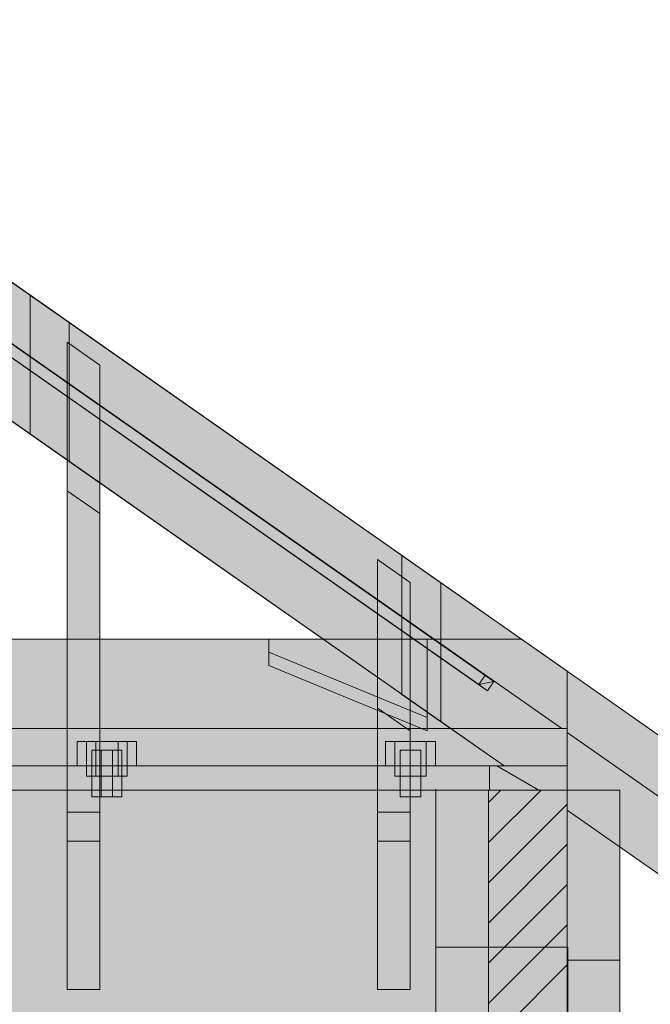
# Model space of a CAD drawing. Header units: millimetres. Extents: x 17 to 413, y 4 to 292.
# Tile 23 of 26: x 214 to 238, y 180 to 219. Entities that reach past the tile are written whole.
import ezdxf

# ---------------------------------------------------------------- set-up
doc = ezdxf.new("R2010")
doc.units = ezdxf.units.MM
for name, color, linetype in [('FILL-C_BDBDBF', 7, 'Continuous'), ('FILL-C_CCB294', 7, 'Continuous'), ('FILL-EPS', 7, 'Continuous'), ('FILL-TIMBER', 7, 'Continuous'), ('FILL-WHITE', 7, 'Continuous'), ('LINE-CORE', 7, 'Continuous'), ('LINE-INK', 7, 'Continuous'), ('LINE-STEEL_GREY', 7, 'Continuous'), ('LINE-TIMBER_DK', 7, 'Continuous')]:
    doc.layers.add(name, color=color, linetype=linetype)

msp = doc.modelspace()

# ---------------------------------------------------------------- hatches: boundary and pattern name
at = {"layer": 'FILL-C_BDBDBF', "true_color": 0xbdbdbf}
h = msp.add_hatch(color=9, dxfattribs=at)
h.dxf.hatch_style = 1
h.paths.add_polyline_path([(231.962, 188.75), (235.01, 188.75), (235.01, 88.166), (231.962, 88.166)])
at = {"layer": 'FILL-C_CCB294', "true_color": 0xccb294}
h = msp.add_hatch(color=253, dxfattribs=at)
h.dxf.hatch_style = 1
h.paths.add_polyline_path([(232.01, 188.75), (232.01, 189.589), (232.01, 189.686), (232.32, 189.686), (235.01, 189.686), (235.01, 188.846), (235.01, 188.75), (234.7, 188.75)])
h = msp.add_hatch(color=253, dxfattribs=at)
h.dxf.hatch_style = 1
h.paths.add_polyline_path([(232.01, 188.75), (232.01, 189.589), (232.01, 189.686), (232.32, 189.686), (235.01, 189.686), (235.01, 188.846), (235.01, 188.75), (234.7, 188.75)])
at = {"layer": 'FILL-EPS', "true_color": 0xccffff}
h = msp.add_hatch(color=7, dxfattribs=at)
h.dxf.hatch_style = 1
h.paths.add_polyline_path([(229.93, 138.224), (229.93, 139.712), (229.93, 140.882), (229.93, 141.595), (229.93, 142.014), (229.93, 143.03), (229.93, 154.483), (229.93, 170.765), (229.93, 184.831), (229.93, 186.69), (229.93, 187.642), (229.93, 187.93), (229.93, 188.172), (229.93, 188.261), (229.93, 188.75), (230.463, 188.75), (231.962, 188.75), (231.962, 88.166), (229.93, 88.166), (229.93, 106.561), (229.93, 112.987), (229.93, 132.275)])
h = msp.add_hatch(color=7, dxfattribs=at)
h.dxf.hatch_style = 1
h.paths.add_polyline_path([(237.042, 154.148), (237.042, 145.689), (237.042, 144.216), (237.042, 143.03), (237.042, 132.277), (237.042, 114.177), (237.042, 105.832), (237.042, 96.539), (237.042, 88.166), (237.042, 87.48), (237.042, 79.022), (235.162, 79.022), (235.01, 79.022), (235.01, 79.707), (235.01, 88.166), (235.01, 188.75), (237.042, 188.75), (237.042, 184.633), (237.042, 171.29)])
at = {"layer": 'FILL-TIMBER', "true_color": 0xedd6a8}
h = msp.add_hatch(color=41, dxfattribs=at)
h.dxf.hatch_style = 1
h.paths.add_polyline_path([(172.4, 189.686), (77.594, 189.686), (77.594, 191.891), (77.594, 193.348), (78.297, 193.84), (79.362, 194.586), (140.565, 194.586), (233.242, 194.586), (233.945, 194.093), (235.01, 193.348), (235.01, 191.142), (235.01, 189.686)])
at = {"layer": 'FILL-WHITE', "true_color": 0xffffff}
h = msp.add_hatch(color=7, dxfattribs=at)
h.dxf.hatch_style = 1
h.paths.add_polyline_path([(156.302, 248.46), (235.01, 193.348), (243.182, 187.626), (243.182, 185.257), (235.01, 190.979), (235.01, 191.126), (234.801, 191.126), (156.302, 246.091)])
h = msp.add_hatch(color=7, dxfattribs=at)
h.dxf.hatch_style = 1
h.paths.add_polyline_path([(235.01, 193.348), (235.01, 193.348), (235.013, 193.346), (243.182, 187.626), (243.182, 185.257), (235.01, 190.979), (235.01, 191.126), (234.801, 191.126), (183.883, 226.779), (156.302, 246.091), (156.302, 248.46)])
h = msp.add_hatch(color=7, dxfattribs=at)
h.dxf.hatch_style = 1
h.paths.add_polyline_path([(235.01, 193.348), (235.01, 193.348), (235.01, 193.348), (243.182, 187.626), (243.182, 187.626), (243.182, 185.257), (235.01, 190.979), (235.01, 191.126), (234.801, 191.126), (156.302, 246.091), (156.302, 248.46)])
h = msp.add_hatch(color=7, dxfattribs=at)
h.dxf.hatch_style = 1
h.paths.add_polyline_path([(156.302, 248.46), (235.01, 193.348), (243.182, 187.626), (243.182, 185.257), (235.01, 190.979), (235.01, 191.126), (234.801, 191.126), (156.302, 246.091)])
h = msp.add_hatch(color=7, dxfattribs=at)
h.dxf.hatch_style = 1
h.paths.add_polyline_path([(235.01, 193.348), (235.01, 193.348), (235.01, 193.348), (243.182, 187.626), (243.182, 187.626), (243.182, 185.257), (235.01, 190.979), (235.01, 191.126), (234.801, 191.126), (156.302, 246.091), (156.302, 248.46)])
h = msp.add_hatch(color=7, dxfattribs=at)
h.dxf.hatch_style = 1
h.paths.add_polyline_path([(156.302, 248.46), (235.01, 193.348), (243.182, 187.626), (243.182, 185.257), (235.01, 190.979), (235.01, 191.126), (234.801, 191.126), (156.302, 246.091)])
h = msp.add_hatch(color=7, dxfattribs=at)
h.dxf.hatch_style = 1
h.paths.add_polyline_path([(235.01, 193.348), (235.01, 193.348), (235.013, 193.346), (243.182, 187.626), (243.182, 185.257), (235.01, 190.979), (235.01, 191.126), (234.801, 191.126), (183.883, 226.779), (156.302, 246.091), (156.302, 248.46)])
h = msp.add_hatch(color=7, dxfattribs=at)
h.dxf.hatch_style = 1
h.paths.add_polyline_path([(235.01, 193.348), (235.01, 193.348), (235.01, 193.348), (243.182, 187.626), (243.182, 187.626), (243.182, 185.257), (235.01, 190.979), (235.01, 191.126), (234.801, 191.126), (156.302, 246.091), (156.302, 248.46)])
h = msp.add_hatch(color=7, dxfattribs=at)
h.dxf.hatch_style = 1
h.paths.add_polyline_path([(164.134, 240.598), (231.842, 193.188), (231.589, 192.827), (163.881, 240.237), (164.134, 240.598)])
h = msp.add_hatch(color=7, dxfattribs=at)
h.dxf.hatch_style = 1
h.paths.add_polyline_path([(164.47, 240.362), (232.178, 192.952), (231.926, 192.592), (231.926, 192.592), (164.218, 240.001), (164.47, 240.362)])
h = msp.add_hatch(color=7, dxfattribs=at)
h.dxf.hatch_style = 1
h.paths.add_polyline_path([(171.098, 238.099), (171.098, 238.099), (171.098, 238.099), (235.01, 193.348), (235.01, 193.348), (235.011, 193.347), (243.182, 187.626), (243.182, 187.626), (243.208, 187.607), (243.182, 187.626), (243.182, 182.254), (235.01, 187.976), (235.01, 189.686), (232.569, 189.686), (171.098, 232.728)])
h = msp.add_hatch(color=7, dxfattribs=at)
h.dxf.hatch_style = 1
h.paths.add_polyline_path([(171.098, 238.099), (235.01, 193.348), (243.182, 187.626), (243.182, 182.254), (235.01, 187.976), (235.01, 189.686), (232.569, 189.686), (171.098, 232.728)])
h = msp.add_hatch(color=7, dxfattribs=at)
h.dxf.hatch_style = 1
h.paths.add_polyline_path([(172.608, 237.042), (172.608, 237.042), (235.01, 193.348), (235.01, 193.348), (235.01, 193.348), (243.182, 187.626), (243.182, 187.626), (243.208, 187.607), (243.182, 187.626), (243.182, 182.254), (235.01, 187.976), (235.01, 189.686), (232.569, 189.686), (172.608, 231.671), (172.608, 237.042), (172.595, 237.051)])
h = msp.add_hatch(color=7, dxfattribs=at)
h.dxf.hatch_style = 1
h.paths.add_polyline_path([(172.608, 237.042), (235.01, 193.348), (243.182, 187.626), (243.182, 182.254), (235.01, 187.976), (235.01, 189.686), (232.569, 189.686), (172.608, 231.671), (172.608, 237.042)])
h = msp.add_hatch(color=7, dxfattribs=at)
h.dxf.hatch_style = 1
h.paths.add_polyline_path([(185.478, 228.03), (185.478, 228.03), (235.01, 193.348), (235.01, 193.348), (235.01, 193.348), (243.182, 187.626), (243.182, 187.626), (243.182, 182.254), (235.01, 187.976), (235.01, 189.686), (232.569, 189.686), (185.478, 222.659), (185.478, 228.03), (185.466, 228.039)])
h = msp.add_hatch(color=7, dxfattribs=at)
h.dxf.hatch_style = 1
h.paths.add_polyline_path([(185.478, 228.03), (235.01, 193.348), (243.182, 187.626), (243.182, 182.254), (235.01, 187.976), (235.01, 189.686), (232.569, 189.686), (185.478, 222.659), (185.478, 228.03)])
h = msp.add_hatch(color=7, dxfattribs=at)
h.dxf.hatch_style = 1
h.paths.add_polyline_path([(186.988, 226.973), (186.988, 226.973), (235.01, 193.348), (235.01, 193.348), (235.01, 193.348), (243.182, 187.626), (243.182, 187.626), (243.182, 182.254), (235.01, 187.976), (235.01, 189.686), (232.569, 189.686), (186.988, 221.601), (186.988, 226.973), (186.976, 226.982)])
h = msp.add_hatch(color=7, dxfattribs=at)
h.dxf.hatch_style = 1
h.paths.add_polyline_path([(186.988, 221.601), (186.988, 226.973), (235.01, 193.348), (243.182, 187.626), (243.182, 182.254), (235.01, 187.976), (235.01, 189.686), (232.569, 189.686), (186.988, 221.601)])
h = msp.add_hatch(color=7, dxfattribs=at)
h.dxf.hatch_style = 1
h.paths.add_polyline_path([(235.01, 193.348), (235.01, 193.348), (235.01, 193.348), (243.182, 187.626), (243.182, 187.626), (243.182, 182.254), (235.01, 187.976), (235.01, 189.686), (232.569, 189.686), (199.859, 212.59), (199.859, 217.961)])
h = msp.add_hatch(color=7, dxfattribs=at)
h.dxf.hatch_style = 1
h.paths.add_polyline_path([(199.859, 217.961), (235.01, 193.348), (243.182, 187.626), (243.182, 182.254), (235.01, 187.976), (235.01, 189.686), (232.569, 189.686), (199.859, 212.59)])
h = msp.add_hatch(color=7, dxfattribs=at)
h.dxf.hatch_style = 1
h.paths.add_polyline_path([(201.368, 216.904), (201.368, 216.904), (235.01, 193.348), (235.01, 193.348), (235.01, 193.348), (243.182, 187.626), (243.182, 187.626), (243.208, 187.607), (243.182, 187.626), (243.182, 182.254), (235.01, 187.976), (235.01, 189.686), (232.569, 189.686), (201.368, 211.532), (201.368, 216.904), (201.356, 216.912)])
h = msp.add_hatch(color=7, dxfattribs=at)
h.dxf.hatch_style = 1
h.paths.add_polyline_path([(201.368, 216.904), (235.01, 193.348), (243.182, 187.626), (243.182, 182.254), (235.01, 187.976), (235.01, 189.686), (232.569, 189.686), (201.368, 211.532)])
h = msp.add_hatch(color=7, dxfattribs=at)
h.dxf.hatch_style = 1
h.paths.add_polyline_path([(214.239, 207.892), (214.239, 207.892), (214.226, 207.901)])
h = msp.add_hatch(color=7, dxfattribs=at)
h.dxf.hatch_style = 1
h.paths.add_polyline_path([(214.239, 207.892), (215.749, 206.834), (215.749, 201.463), (214.239, 202.52)])
h = msp.add_hatch(color=7, dxfattribs=at)
h.dxf.hatch_style = 1
h.paths.add_polyline_path([(214.239, 207.892), (235.01, 193.348), (235.01, 193.348), (235.01, 193.348), (243.182, 187.626), (243.182, 187.626), (243.208, 187.607), (243.182, 187.626), (243.182, 182.254), (235.01, 187.976), (235.01, 189.686), (232.569, 189.686), (214.239, 202.52)])
h = msp.add_hatch(color=7, dxfattribs=at)
h.dxf.hatch_style = 1
h.paths.add_polyline_path([(214.239, 207.892), (235.01, 193.348), (243.182, 187.626), (243.182, 182.254), (235.01, 187.976), (235.01, 189.686), (232.569, 189.686), (214.239, 202.52)])
h = msp.add_hatch(color=7, dxfattribs=at)
h.dxf.hatch_style = 1
h.paths.add_polyline_path([(215.749, 206.834), (215.749, 201.463), (214.239, 202.52), (214.239, 207.892)])
h = msp.add_hatch(color=7, dxfattribs=at)
h.dxf.hatch_style = 1
h.paths.add_polyline_path([(215.749, 201.463), (215.749, 206.834), (235.01, 193.348), (243.182, 187.626), (243.182, 182.254), (235.01, 187.976), (235.01, 189.686), (232.569, 189.686), (215.749, 201.463)])
h = msp.add_hatch(color=7, dxfattribs=at)
h.dxf.hatch_style = 1
h.paths.add_polyline_path([(215.749, 206.834), (235.01, 193.348), (235.01, 193.348), (235.01, 193.347), (243.182, 187.626), (243.182, 187.626), (243.182, 182.254), (235.01, 187.976), (235.01, 189.686), (232.569, 189.686), (215.749, 201.463), (215.749, 206.834), (215.749, 206.834)])
h = msp.add_hatch(color=7, dxfattribs=at)
h.dxf.hatch_style = 1
h.paths.add_polyline_path([(216.932, 205.186), (216.932, 193.632), (216.932, 186.774), (215.672, 186.774), (215.672, 193.632), (215.672, 206.069)])
h = msp.add_hatch(color=7, dxfattribs=at)
h.dxf.hatch_style = 1
h.paths.add_polyline_path([(216.932, 205.186), (216.932, 199.443), (215.672, 200.325), (215.672, 206.069)])
h = msp.add_hatch(color=7, dxfattribs=at)
h.dxf.hatch_style = 1
h.paths.add_polyline_path([(215.672, 189.686), (215.672, 200.325), (216.932, 199.443), (216.932, 189.686)])
h = msp.add_hatch(color=7, dxfattribs=at)
h.dxf.hatch_style = 1
h.paths.add_polyline_path([(228.619, 197.823), (228.619, 197.823), (228.607, 197.831)])
h = msp.add_hatch(color=7, dxfattribs=at)
h.dxf.hatch_style = 1
h.paths.add_polyline_path([(228.619, 197.823), (230.129, 196.765), (230.129, 191.394), (228.619, 192.451)])
h = msp.add_hatch(color=7, dxfattribs=at)
h.dxf.hatch_style = 1
h.paths.add_polyline_path([(235.01, 193.348), (235.01, 193.348), (235.01, 193.348), (243.182, 187.626), (243.182, 187.626), (243.182, 182.254), (235.01, 187.976), (235.01, 189.686), (232.569, 189.686), (228.619, 192.451), (228.619, 197.823)])
h = msp.add_hatch(color=7, dxfattribs=at)
h.dxf.hatch_style = 1
h.paths.add_polyline_path([(227.672, 197.666), (228.932, 196.784), (228.932, 186.774), (227.672, 186.774), (227.672, 193.632)])
h = msp.add_hatch(color=7, dxfattribs=at)
h.dxf.hatch_style = 1
h.paths.add_polyline_path([(228.932, 196.784), (228.932, 191.04), (227.672, 191.922), (227.672, 197.666)])
h = msp.add_hatch(color=7, dxfattribs=at)
h.dxf.hatch_style = 1
h.paths.add_polyline_path([(230.129, 191.394), (230.129, 196.765), (234.997, 193.356), (235.01, 193.348), (235.01, 193.348), (235.01, 193.348), (243.182, 187.626), (243.182, 182.254), (235.01, 187.976), (235.01, 189.686), (232.569, 189.686)])
h = msp.add_hatch(color=7, dxfattribs=at)
h.dxf.hatch_style = 1
h.paths.add_polyline_path([(77.594, 193.348), (79.362, 194.586), (83.009, 194.586), (83.009, 191.042), (89.139, 193.572), (89.139, 194.586), (223.465, 194.586), (223.465, 193.572), (229.595, 191.042), (229.595, 194.586), (233.242, 194.586), (235.01, 193.348), (235.01, 189.686), (229.595, 189.686), (223.465, 189.686), (89.139, 189.686), (83.009, 189.686), (77.594, 189.686)])
h = msp.add_hatch(color=7, dxfattribs=at)
h.dxf.hatch_style = 1
h.paths.add_polyline_path([(79.362, 194.586), (83.009, 194.586), (83.009, 191.558), (89.139, 194.089), (89.139, 194.586), (223.465, 194.586), (223.465, 194.089), (229.595, 191.558), (229.595, 194.586), (233.242, 194.586), (235.01, 193.348), (235.01, 189.686), (229.595, 189.686), (223.465, 189.686), (83.009, 189.686), (77.594, 189.686), (77.594, 193.348)])
h = msp.add_hatch(color=7, dxfattribs=at)
h.dxf.hatch_style = 1
h.paths.add_polyline_path([(77.594, 193.348), (79.362, 194.586), (233.242, 194.586), (235.01, 193.348), (235.01, 189.686), (77.594, 189.686)])
h = msp.add_hatch(color=7, dxfattribs=at)
h.dxf.hatch_style = 1
h.paths.add_polyline_path([(79.362, 194.586), (233.242, 194.586), (235.01, 193.348), (235.01, 189.686), (77.594, 189.686), (77.594, 193.348)])
h = msp.add_hatch(color=7, dxfattribs=at)
h.dxf.hatch_style = 1
h.paths.add_polyline_path([(77.594, 193.348), (79.362, 194.586), (233.242, 194.586), (235.01, 193.348), (235.01, 189.686), (77.594, 189.686)])
h = msp.add_hatch(color=7, dxfattribs=at)
h.dxf.hatch_style = 1
h.paths.add_polyline_path([(79.362, 194.586), (233.242, 194.586), (235.01, 193.348), (235.01, 189.686), (77.594, 189.686), (77.594, 193.348)])
h = msp.add_hatch(color=7, dxfattribs=at)
h.dxf.hatch_style = 1
h.paths.add_polyline_path([(77.594, 193.348), (79.362, 194.586), (233.242, 194.586), (235.01, 193.348), (235.01, 189.686), (77.594, 189.686)])
h = msp.add_hatch(color=7, dxfattribs=at)
h.dxf.hatch_style = 1
h.paths.add_polyline_path([(79.362, 194.586), (233.242, 194.586), (235.01, 193.348), (235.01, 189.686), (77.594, 189.686), (77.594, 193.348)])
h = msp.add_hatch(color=7, dxfattribs=at)
h.dxf.hatch_style = 1
h.paths.add_polyline_path([(77.594, 193.348), (79.362, 194.586), (233.242, 194.586), (235.01, 193.348), (235.01, 189.686), (77.594, 189.686)])
h = msp.add_hatch(color=7, dxfattribs=at)
h.dxf.hatch_style = 1
h.paths.add_polyline_path([(79.362, 194.586), (233.242, 194.586), (235.01, 193.348), (235.01, 189.686), (77.594, 189.686), (77.594, 193.348)])
h = msp.add_hatch(color=7, dxfattribs=at)
h.dxf.hatch_style = 1
h.paths.add_polyline_path([(77.594, 193.348), (79.362, 194.586), (233.242, 194.586), (235.01, 193.348), (235.01, 189.686), (77.594, 189.686)])
h = msp.add_hatch(color=7, dxfattribs=at)
h.dxf.hatch_style = 1
h.paths.add_polyline_path([(79.362, 194.586), (233.242, 194.586), (235.01, 193.348), (235.01, 189.686), (77.594, 189.686), (77.594, 193.348)])
h = msp.add_hatch(color=7, dxfattribs=at)
h.dxf.hatch_style = 1
h.paths.add_polyline_path([(77.594, 193.348), (79.362, 194.586), (233.242, 194.586), (235.01, 193.348), (235.01, 189.686), (77.594, 189.686)])
h = msp.add_hatch(color=7, dxfattribs=at)
h.dxf.hatch_style = 1
h.paths.add_polyline_path([(79.362, 194.586), (233.242, 194.586), (235.01, 193.348), (235.01, 189.686), (77.594, 189.686), (77.594, 193.348)])
h = msp.add_hatch(color=7, dxfattribs=at)
h.dxf.hatch_style = 1
h.paths.add_polyline_path([(77.594, 193.348), (79.362, 194.586), (233.242, 194.586), (235.01, 193.348), (235.01, 189.686), (77.594, 189.686)])
h = msp.add_hatch(color=7, dxfattribs=at)
h.dxf.hatch_style = 1
h.paths.add_polyline_path([(79.362, 194.586), (233.242, 194.586), (235.01, 193.348), (235.01, 189.686), (77.594, 189.686), (77.594, 193.348)])
h = msp.add_hatch(color=7, dxfattribs=at)
h.dxf.hatch_style = 1
h.paths.add_polyline_path([(77.594, 193.348), (79.362, 194.586), (233.242, 194.586), (235.01, 193.348), (235.01, 189.686), (77.594, 189.686)])
h = msp.add_hatch(color=7, dxfattribs=at)
h.dxf.hatch_style = 1
h.paths.add_polyline_path([(223.465, 194.089), (229.595, 191.558), (229.595, 191.042), (223.465, 193.572), (223.465, 194.089)])
h = msp.add_hatch(color=7, dxfattribs=at)
h.dxf.hatch_style = 1
h.paths.add_polyline_path([(231.842, 193.188), (232.178, 192.952), (231.589, 192.827)])
h = msp.add_hatch(color=7, dxfattribs=at)
h.dxf.hatch_style = 1
h.paths.add_polyline_path([(231.926, 192.592), (231.589, 192.827), (232.178, 192.952)])
h = msp.add_hatch(color=7, dxfattribs=at)
h.dxf.hatch_style = 1
h.paths.add_polyline_path([(228.932, 191.04), (228.932, 189.686), (227.672, 189.686), (227.672, 191.922)])
h = msp.add_hatch(color=7, dxfattribs=at)
h.dxf.hatch_style = 1
h.paths.add_polyline_path([(77.594, 191.126), (235.01, 191.126), (235.01, 189.686), (77.594, 189.686)])
h = msp.add_hatch(color=7, dxfattribs=at)
h.dxf.hatch_style = 1
h.paths.add_polyline_path([(77.594, 191.126), (235.01, 191.126), (235.01, 189.686), (77.594, 189.686)])
h = msp.add_hatch(color=7, dxfattribs=at)
h.dxf.hatch_style = 1
h.paths.add_polyline_path([(77.594, 191.126), (235.01, 191.126), (235.01, 189.686), (77.594, 189.686)])
h = msp.add_hatch(color=7, dxfattribs=at)
h.dxf.hatch_style = 1
h.paths.add_polyline_path([(77.594, 191.126), (235.01, 191.126), (235.01, 189.686), (77.594, 189.686)])
h = msp.add_hatch(color=7, dxfattribs=at)
h.dxf.hatch_style = 1
h.paths.add_polyline_path([(77.594, 191.126), (235.01, 191.126), (235.01, 189.686), (77.594, 189.686)])
h = msp.add_hatch(color=7, dxfattribs=at)
h.dxf.hatch_style = 1
h.paths.add_polyline_path([(77.594, 191.126), (235.01, 191.126), (235.01, 189.686), (77.594, 189.686)])
h = msp.add_hatch(color=7, dxfattribs=at)
h.dxf.hatch_style = 1
h.paths.add_polyline_path([(77.594, 191.126), (235.01, 191.126), (235.01, 189.686), (77.594, 189.686)])
h = msp.add_hatch(color=7, dxfattribs=at)
h.dxf.hatch_style = 1
h.paths.add_polyline_path([(77.594, 191.126), (235.01, 191.126), (235.01, 189.686), (77.594, 189.686)])
h = msp.add_hatch(color=7, dxfattribs=at)
h.dxf.hatch_style = 1
h.paths.add_polyline_path([(216.058, 190.626), (216.418, 190.626), (217.998, 190.626), (217.998, 189.686), (217.638, 189.686), (217.638, 189.286), (216.418, 189.286), (216.418, 189.686), (216.058, 189.686)])
h = msp.add_hatch(color=7, dxfattribs=at)
h.dxf.hatch_style = 1
h.paths.add_polyline_path([(217.638, 190.626), (217.998, 190.626), (217.998, 189.686), (217.638, 189.686), (217.638, 189.286), (216.418, 189.286), (216.418, 189.686), (216.058, 189.686), (216.058, 190.626)])
h = msp.add_hatch(color=7, dxfattribs=at)
h.dxf.hatch_style = 1
h.paths.add_polyline_path([(216.418, 190.626), (217.638, 190.626), (217.638, 189.286), (216.418, 189.286)])
h = msp.add_hatch(color=7, dxfattribs=at)
h.dxf.hatch_style = 1
h.paths.add_polyline_path([(216.418, 190.626), (217.638, 190.626), (217.638, 189.286), (216.418, 189.286)])
h = msp.add_hatch(color=7, dxfattribs=at)
h.dxf.hatch_style = 1
h.paths.add_polyline_path([(216.418, 190.626), (216.778, 190.626), (218.358, 190.626), (218.358, 189.686), (217.998, 189.686), (217.998, 189.286), (216.778, 189.286), (216.778, 189.686), (216.418, 189.686)])
h = msp.add_hatch(color=7, dxfattribs=at)
h.dxf.hatch_style = 1
h.paths.add_polyline_path([(217.998, 190.626), (218.358, 190.626), (218.358, 189.686), (217.998, 189.686), (217.998, 189.286), (216.778, 189.286), (216.778, 189.686), (216.418, 189.686), (216.418, 190.626)])
h = msp.add_hatch(color=7, dxfattribs=at)
h.dxf.hatch_style = 1
h.paths.add_polyline_path([(216.778, 190.626), (217.998, 190.626), (217.998, 189.286), (216.778, 189.286)])
h = msp.add_hatch(color=7, dxfattribs=at)
h.dxf.hatch_style = 1
h.paths.add_polyline_path([(217.998, 190.626), (217.998, 189.286), (216.778, 189.286), (216.778, 190.626)])
h = msp.add_hatch(color=7, dxfattribs=at)
h.dxf.hatch_style = 1
h.paths.add_polyline_path([(227.982, 190.626), (228.342, 190.626), (229.922, 190.626), (229.922, 189.686), (229.562, 189.686), (229.562, 189.286), (228.342, 189.286), (228.342, 189.686), (227.982, 189.686)])
h = msp.add_hatch(color=7, dxfattribs=at)
h.dxf.hatch_style = 1
h.paths.add_polyline_path([(229.562, 190.626), (229.922, 190.626), (229.922, 189.686), (229.562, 189.686), (229.562, 189.286), (228.342, 189.286), (228.342, 189.686), (227.982, 189.686), (227.982, 190.626)])
h = msp.add_hatch(color=7, dxfattribs=at)
h.dxf.hatch_style = 1
h.paths.add_polyline_path([(227.982, 190.626), (228.342, 190.626), (229.922, 190.626), (229.922, 189.686), (229.562, 189.686), (229.562, 189.286), (228.342, 189.286), (228.342, 189.686), (227.982, 189.686)])
h = msp.add_hatch(color=7, dxfattribs=at)
h.dxf.hatch_style = 1
h.paths.add_polyline_path([(229.562, 190.626), (229.922, 190.626), (229.922, 189.686), (229.562, 189.686), (229.562, 189.286), (228.342, 189.286), (228.342, 189.686), (227.982, 189.686), (227.982, 190.626)])
h = msp.add_hatch(color=7, dxfattribs=at)
h.dxf.hatch_style = 1
h.paths.add_polyline_path([(228.342, 190.626), (229.562, 190.626), (229.562, 189.286), (228.342, 189.286)])
h = msp.add_hatch(color=7, dxfattribs=at)
h.dxf.hatch_style = 1
h.paths.add_polyline_path([(228.342, 190.626), (229.562, 190.626), (229.562, 189.286), (228.342, 189.286)])
h = msp.add_hatch(color=7, dxfattribs=at)
h.dxf.hatch_style = 1
h.paths.add_polyline_path([(228.342, 190.626), (229.562, 190.626), (229.562, 189.286), (228.342, 189.286)])
h = msp.add_hatch(color=7, dxfattribs=at)
h.dxf.hatch_style = 1
h.paths.add_polyline_path([(229.562, 190.626), (229.562, 189.286), (228.342, 189.286), (228.342, 190.626)])
h = msp.add_hatch(color=7, dxfattribs=at)
h.dxf.hatch_style = 1
h.paths.add_polyline_path([(216.628, 190.286), (217.428, 190.286), (217.428, 188.486), (216.628, 188.486)])
h = msp.add_hatch(color=7, dxfattribs=at)
h.dxf.hatch_style = 1
h.paths.add_polyline_path([(217.428, 190.286), (217.428, 188.486), (216.628, 188.486), (216.628, 190.286)])
h = msp.add_hatch(color=7, dxfattribs=at)
h.dxf.hatch_style = 1
h.paths.add_polyline_path([(216.988, 190.286), (217.788, 190.286), (217.788, 188.486), (216.988, 188.486)])
h = msp.add_hatch(color=7, dxfattribs=at)
h.dxf.hatch_style = 1
h.paths.add_polyline_path([(217.788, 190.286), (217.788, 188.486), (216.988, 188.486), (216.988, 190.286)])
h = msp.add_hatch(color=7, dxfattribs=at)
h.dxf.hatch_style = 1
h.paths.add_polyline_path([(228.552, 190.286), (229.352, 190.286), (229.352, 188.486), (228.552, 188.486)])
h = msp.add_hatch(color=7, dxfattribs=at)
h.dxf.hatch_style = 1
h.paths.add_polyline_path([(229.352, 190.286), (229.352, 188.486), (228.552, 188.486), (228.552, 190.286)])
h = msp.add_hatch(color=7, dxfattribs=at)
h.dxf.hatch_style = 1
h.paths.add_polyline_path([(228.552, 190.286), (229.352, 190.286), (229.352, 188.486), (228.552, 188.486)])
h = msp.add_hatch(color=7, dxfattribs=at)
h.dxf.hatch_style = 1
h.paths.add_polyline_path([(229.352, 190.286), (229.352, 188.486), (228.552, 188.486), (228.552, 190.286)])
h = msp.add_hatch(color=7, dxfattribs=at)
h.dxf.hatch_style = 1
h.paths.add_polyline_path([(77.594, 189.686), (80.594, 189.686), (232.01, 189.686), (235.01, 189.686), (235.01, 188.75), (232.01, 188.75), (80.594, 188.75), (77.594, 188.75)])
h = msp.add_hatch(color=7, dxfattribs=at)
h.dxf.hatch_style = 1
h.paths.add_polyline_path([(80.594, 189.686), (232.01, 189.686), (232.01, 188.75), (80.594, 188.75)])
h = msp.add_hatch(color=7, dxfattribs=at)
h.dxf.hatch_style = 1
h.paths.add_polyline_path([(216.932, 189.686), (216.932, 187.888), (215.672, 187.888), (215.672, 189.686)])
h = msp.add_hatch(color=7, dxfattribs=at)
h.dxf.hatch_style = 1
h.paths.add_polyline_path([(228.932, 189.686), (228.932, 187.888), (227.672, 187.888), (227.672, 189.686)])
h = msp.add_hatch(color=7, dxfattribs=at)
h.dxf.hatch_style = 1
h.paths.add_polyline_path([(82.679, 143.03), (82.679, 188.75), (229.925, 188.75), (229.925, 143.03), (82.679, 143.03)])
h = msp.add_hatch(color=7, dxfattribs=at)
h.dxf.hatch_style = 1
h.paths.add_polyline_path([(229.925, 188.75), (229.925, 143.03), (82.679, 143.03), (82.679, 188.75)])
h = msp.add_hatch(color=7, dxfattribs=at)
h.dxf.hatch_style = 1
h.paths.add_polyline_path([(229.93, 188.75), (237.042, 188.75), (237.042, 143.03), (229.93, 143.03), (229.925, 143.03), (229.925, 188.75), (229.925, 188.75), (229.925, 188.782), (229.925, 188.782)])
h = msp.add_hatch(color=7, dxfattribs=at)
h.dxf.hatch_style = 1
h.paths.add_polyline_path([(229.925, 188.75), (237.042, 188.75), (237.042, 143.03), (229.925, 143.03)])
h = msp.add_hatch(color=7, dxfattribs=at)
h.dxf.hatch_style = 1
h.paths.add_polyline_path([(229.93, 143.03), (229.93, 188.75), (237.042, 188.75), (237.042, 143.03)])
h = msp.add_hatch(color=7, dxfattribs=at)
h.dxf.hatch_style = 1
h.paths.add_polyline_path([(215.672, 181.031), (215.672, 187.888), (216.932, 187.888), (216.932, 181.031), (215.672, 181.031)])
h = msp.add_hatch(color=7, dxfattribs=at)
h.dxf.hatch_style = 1
h.paths.add_polyline_path([(227.672, 181.031), (227.672, 187.888), (228.932, 187.888), (228.932, 181.031), (227.672, 181.031)])
h = msp.add_hatch(color=7, dxfattribs=at)
h.dxf.hatch_style = 1
h.paths.add_polyline_path([(215.672, 186.774), (216.932, 186.774), (216.932, 181.031), (215.672, 181.031)])
h = msp.add_hatch(color=7, dxfattribs=at)
h.dxf.hatch_style = 1
h.paths.add_polyline_path([(227.672, 186.774), (228.932, 186.774), (228.932, 181.031), (227.672, 181.031)])
h = msp.add_hatch(color=7, dxfattribs=at)
h.dxf.hatch_style = 1
h.paths.add_polyline_path([(235.031, 182.664), (235.031, 157.77), (229.93, 157.77), (229.93, 182.664)])
h = msp.add_hatch(color=7, dxfattribs=at)
h.dxf.hatch_style = 1
h.paths.add_polyline_path([(229.93, 157.77), (229.93, 182.664), (235.031, 182.664), (235.031, 157.77)])
h = msp.add_hatch(color=7, dxfattribs=at)
h.dxf.hatch_style = 1
h.paths.add_polyline_path([(235.031, 182.664), (235.031, 157.77), (229.93, 157.77), (229.93, 182.664)])
h = msp.add_hatch(color=7, dxfattribs=at)
h.dxf.hatch_style = 1
h.paths.add_polyline_path([(229.93, 157.77), (229.93, 182.664), (235.031, 182.664), (235.031, 157.77)])
h = msp.add_hatch(color=7, dxfattribs=at)
h.dxf.hatch_style = 1
h.paths.add_polyline_path([(235.031, 182.664), (235.031, 160.818), (229.93, 160.818), (229.93, 182.664)])
h = msp.add_hatch(color=7, dxfattribs=at)
h.dxf.hatch_style = 1
h.paths.add_polyline_path([(229.93, 182.664), (235.031, 182.664), (235.031, 160.818), (229.93, 160.818)])
h = msp.add_hatch(color=7, dxfattribs=at)
h.dxf.hatch_style = 1
h.paths.add_polyline_path([(237.042, 182.164), (237.042, 157.77), (235.031, 157.77), (235.031, 182.164)])
h = msp.add_hatch(color=7, dxfattribs=at)
h.dxf.hatch_style = 1
h.paths.add_polyline_path([(235.031, 182.164), (237.042, 182.164), (237.042, 157.77), (235.031, 157.77)])
h = msp.add_hatch(color=7, dxfattribs=at)
h.dxf.hatch_style = 1
h.paths.add_polyline_path([(237.042, 182.164), (237.042, 157.77), (235.031, 157.77), (235.031, 182.164)])
h = msp.add_hatch(color=7, dxfattribs=at)
h.dxf.hatch_style = 1
h.paths.add_polyline_path([(235.031, 182.164), (237.042, 182.164), (237.042, 157.77), (235.031, 157.77)])
h = msp.add_hatch(color=7, dxfattribs=at)
h.dxf.hatch_style = 1
h.paths.add_polyline_path([(237.042, 182.164), (237.042, 160.818), (235.031, 160.818), (235.031, 182.164)])
h = msp.add_hatch(color=7, dxfattribs=at)
h.dxf.hatch_style = 1
h.paths.add_polyline_path([(235.031, 160.818), (235.031, 182.164), (237.042, 182.164), (237.042, 160.818)])

# ---------------------------------------------------------------- linework, layer by layer
at = {"layer": 'LINE-CORE', "lineweight": 5}
for points in [[(156.302, 248.46), (235.01, 193.348), (235.01, 193.348), (235.01, 193.348), (243.182, 187.626), (243.182, 187.626), (243.182, 187.626), (243.182, 185.257), (235.01, 190.979), (235.01, 190.979), (235.01, 190.979), (235.01, 191.126), (234.801, 191.126), (156.302, 246.091), (156.302, 246.091)], [(235.01, 193.348), (235.01, 193.348), (235.013, 193.346), (243.182, 187.626), (243.182, 185.257), (235.01, 190.979), (235.01, 191.126), (234.801, 191.126), (183.883, 226.779), (156.302, 246.091), (156.302, 248.46)], [(235.01, 193.348), (235.01, 193.348), (235.01, 193.348), (243.182, 187.626), (243.182, 187.626), (243.182, 185.257), (235.01, 190.979), (235.01, 191.126), (234.801, 191.126), (156.302, 246.091), (156.302, 248.46)], [(156.302, 248.46), (235.01, 193.348), (235.01, 193.348), (235.01, 193.348), (243.182, 187.626), (243.182, 187.626), (243.182, 187.626), (243.182, 185.257), (235.01, 190.979), (235.01, 190.979), (235.01, 190.979), (235.01, 191.126), (234.801, 191.126), (156.302, 246.091), (156.302, 246.091)], [(235.01, 193.348), (235.01, 193.348), (235.01, 193.348), (243.182, 187.626), (243.182, 187.626), (243.182, 185.257), (235.01, 190.979), (235.01, 191.126), (234.801, 191.126), (156.302, 246.091), (156.302, 248.46)], [(156.302, 248.46), (235.01, 193.348), (235.01, 193.348), (235.01, 193.348), (243.182, 187.626), (243.182, 187.626), (243.182, 187.626), (243.182, 185.257), (235.01, 190.979), (235.01, 190.979), (235.01, 190.979), (235.01, 191.126), (234.801, 191.126), (156.302, 246.091), (156.302, 246.091)], [(235.01, 193.348), (235.01, 193.348), (235.013, 193.346), (243.182, 187.626), (243.182, 185.257), (235.01, 190.979), (235.01, 191.126), (234.801, 191.126), (183.883, 226.779), (156.302, 246.091), (156.302, 248.46)], [(235.01, 193.348), (235.01, 193.348), (235.01, 193.348), (243.182, 187.626), (243.182, 187.626), (243.182, 185.257), (235.01, 190.979), (235.01, 191.126), (234.801, 191.126), (156.302, 246.091), (156.302, 248.46)], [(164.134, 240.598), (231.842, 193.188), (231.589, 192.827), (163.881, 240.237), (164.134, 240.598), (164.134, 240.598)], [(164.47, 240.362), (232.178, 192.952), (231.926, 192.592), (231.926, 192.592), (164.218, 240.001), (164.47, 240.362)], [(171.098, 238.099), (171.098, 238.099), (171.098, 238.099), (235.01, 193.348), (235.01, 193.348), (235.01, 193.348), (235.011, 193.347), (243.182, 187.626), (243.182, 187.626), (243.182, 187.626), (243.208, 187.607), (243.182, 187.626), (243.182, 182.254), (243.182, 182.254), (235.01, 187.976), (235.01, 189.686), (232.569, 189.686), (232.569, 189.686), (171.098, 232.728)], [(171.098, 238.099), (235.01, 193.348), (235.01, 193.348), (243.182, 187.626), (243.182, 187.626), (243.182, 182.254), (235.01, 187.976), (235.01, 189.686), (232.569, 189.686), (232.569, 189.686), (171.098, 232.728)], [(172.608, 237.042), (172.608, 237.042), (235.01, 193.348), (235.01, 193.348), (235.01, 193.348), (243.182, 187.626), (243.182, 187.626), (243.182, 187.626), (243.208, 187.607), (243.182, 187.626), (243.182, 182.254), (243.182, 182.254), (235.01, 187.976), (235.01, 189.686), (232.569, 189.686), (232.569, 189.686), (172.608, 231.671), (172.608, 237.042), (172.595, 237.051)], [(172.608, 237.042), (235.01, 193.348), (235.01, 193.348), (243.182, 187.626), (243.182, 187.626), (243.182, 182.254), (235.01, 187.976), (235.01, 189.686), (232.569, 189.686), (232.569, 189.686), (172.608, 231.671), (172.608, 237.042), (172.608, 237.042)], [(185.478, 228.03), (185.478, 228.03), (235.01, 193.348), (235.01, 193.348), (235.01, 193.348), (243.182, 187.626), (243.182, 187.626), (243.182, 187.626), (243.182, 182.254), (243.182, 182.254), (235.01, 187.976), (235.01, 189.686), (232.569, 189.686), (232.569, 189.686), (232.569, 189.686), (185.478, 222.659), (185.478, 228.03), (185.466, 228.039)], [(185.478, 228.03), (235.01, 193.348), (235.01, 193.348), (235.01, 193.348), (243.182, 187.626), (243.182, 187.626), (243.182, 182.254), (235.01, 187.976), (235.01, 189.686), (232.569, 189.686), (232.569, 189.686), (232.569, 189.686), (185.478, 222.659), (185.478, 228.03), (185.478, 228.03)], [(186.988, 226.973), (186.988, 226.973), (235.01, 193.348), (235.01, 193.348), (235.01, 193.348), (243.182, 187.626), (243.182, 187.626), (243.182, 187.626), (243.182, 182.254), (243.182, 182.254), (235.01, 187.976), (235.01, 189.686), (232.569, 189.686), (186.988, 221.601), (186.988, 226.973), (186.976, 226.982)], [(186.988, 221.601), (186.988, 226.973), (235.01, 193.348), (243.182, 187.626), (243.182, 187.626), (243.182, 182.254), (235.01, 187.976), (235.01, 189.686), (232.569, 189.686), (186.988, 221.601), (186.988, 221.601)], [(235.01, 193.348), (235.01, 193.348), (235.01, 193.348), (243.182, 187.626), (243.182, 187.626), (243.182, 182.254), (235.01, 187.976), (235.01, 189.686), (232.569, 189.686), (199.859, 212.59), (199.859, 217.961)], [(199.859, 217.961), (235.01, 193.348), (243.182, 187.626), (243.182, 187.626), (243.182, 182.254), (235.01, 187.976), (235.01, 189.686), (232.569, 189.686), (199.859, 212.59)], [(201.368, 216.904), (201.368, 216.904), (235.01, 193.348), (235.01, 193.348), (235.01, 193.348), (243.182, 187.626), (243.182, 187.626), (243.182, 187.626), (243.208, 187.607), (243.182, 187.626), (243.182, 182.254), (243.182, 182.254), (235.01, 187.976), (235.01, 189.686), (232.569, 189.686), (232.569, 189.686), (201.368, 211.532), (201.368, 216.904), (201.356, 216.912)], [(201.368, 216.904), (235.01, 193.348), (235.01, 193.348), (235.01, 193.348), (235.01, 193.348), (243.182, 187.626), (243.182, 187.626), (243.182, 182.254), (235.01, 187.976), (235.01, 189.686), (232.569, 189.686), (232.569, 189.686), (232.569, 189.686), (201.368, 211.532)], [(214.239, 207.892), (214.239, 207.892), (214.226, 207.901)], [(214.239, 207.892), (215.749, 206.834), (215.749, 201.463), (214.239, 202.52)], [(214.239, 207.892), (235.01, 193.348), (235.01, 193.348), (235.01, 193.348), (243.182, 187.626), (243.182, 187.626), (243.182, 187.626), (243.208, 187.607), (243.182, 187.626), (243.182, 182.254), (243.182, 182.254), (235.01, 187.976), (235.01, 189.686), (232.569, 189.686), (232.569, 189.686), (232.569, 189.686), (232.569, 189.686), (232.569, 189.686), (214.239, 202.52), (214.239, 207.892)], [(214.239, 207.892), (235.01, 193.348), (243.182, 187.626), (243.182, 182.254), (235.01, 187.976), (235.01, 189.686), (232.569, 189.686), (214.239, 202.52)], [(215.749, 206.834), (215.749, 201.463), (214.239, 202.52), (214.239, 207.892)], [(215.749, 201.463), (215.749, 201.463), (215.749, 206.834), (235.01, 193.348), (235.01, 193.348), (235.01, 193.348), (235.01, 193.348), (235.01, 193.348), (243.182, 187.626), (243.182, 187.626), (243.182, 182.254), (235.01, 187.976), (235.01, 189.686), (232.569, 189.686), (215.749, 201.463), (215.749, 201.463)], [(215.749, 206.834), (235.01, 193.348), (235.01, 193.348), (235.01, 193.348), (235.01, 193.347), (243.182, 187.626), (243.182, 187.626), (243.182, 187.626), (243.182, 187.626), (243.182, 182.254), (243.182, 182.254), (235.01, 187.976), (235.01, 189.686), (232.569, 189.686), (215.749, 201.463), (215.749, 201.463), (215.749, 201.463), (215.749, 201.463), (215.749, 206.834), (215.749, 206.834)], [(216.932, 205.186), (216.932, 193.632), (216.932, 186.774), (216.932, 186.774), (216.932, 186.774), (215.672, 186.774), (215.672, 193.632), (215.672, 193.632), (215.672, 193.632), (215.672, 206.069)], [(216.932, 205.186), (216.932, 199.443), (216.932, 199.443), (215.672, 200.325), (215.672, 206.069)], [(215.672, 189.686), (215.672, 200.325), (216.932, 199.443), (216.932, 199.443), (216.932, 189.686), (215.672, 189.686)], [(228.619, 197.823), (228.619, 197.823), (228.607, 197.831)], [(228.619, 197.823), (230.129, 196.765), (230.129, 191.394), (228.619, 192.451)], [(235.01, 193.348), (235.01, 193.348), (235.01, 193.348), (243.182, 187.626), (243.182, 187.626), (243.182, 187.626), (243.182, 182.254), (243.182, 182.254), (235.01, 187.976), (235.01, 189.686), (232.569, 189.686), (232.569, 189.686), (228.619, 192.451), (228.619, 197.823)], [(227.672, 197.666), (228.932, 196.784), (228.932, 196.784), (228.932, 186.774), (228.932, 186.774), (228.932, 186.774), (227.672, 186.774), (227.672, 193.632)], [(228.932, 196.784), (228.932, 191.04), (228.932, 191.04), (227.672, 191.922), (227.672, 197.666), (227.672, 197.666)], [(230.129, 191.394), (230.129, 191.394), (230.129, 196.765), (234.997, 193.356), (235.01, 193.348), (235.01, 193.348), (235.01, 193.348), (243.182, 187.626), (243.182, 187.626), (243.182, 182.254), (235.01, 187.976), (235.01, 189.686), (232.569, 189.686), (232.569, 189.686), (230.129, 191.394)], [(77.594, 193.348), (79.362, 194.586), (83.009, 194.586), (83.009, 191.042), (89.139, 193.572), (89.139, 194.586), (223.465, 194.586), (223.465, 193.572), (229.595, 191.042), (229.595, 194.586), (233.242, 194.586), (235.01, 193.348), (235.01, 189.686), (229.595, 189.686), (223.465, 189.686), (89.139, 189.686), (83.009, 189.686), (77.594, 189.686)], [(79.362, 194.586), (83.009, 194.586), (83.009, 191.558), (89.139, 194.089), (89.139, 194.586), (223.465, 194.586), (223.465, 194.089), (229.595, 191.558), (229.595, 194.586), (233.242, 194.586), (235.01, 193.348), (235.01, 189.686), (229.595, 189.686), (223.465, 189.686), (83.009, 189.686), (77.594, 189.686), (77.594, 193.348)], [(77.594, 193.348), (79.362, 194.586), (233.242, 194.586), (235.01, 193.348), (235.01, 189.686), (77.594, 189.686)], [(79.362, 194.586), (233.242, 194.586), (235.01, 193.348), (235.01, 189.686), (77.594, 189.686), (77.594, 193.348)], [(77.594, 193.348), (79.362, 194.586), (233.242, 194.586), (235.01, 193.348), (235.01, 189.686), (77.594, 189.686)], [(79.362, 194.586), (233.242, 194.586), (235.01, 193.348), (235.01, 189.686), (77.594, 189.686), (77.594, 193.348)], [(77.594, 193.348), (79.362, 194.586), (233.242, 194.586), (235.01, 193.348), (235.01, 189.686), (77.594, 189.686)], [(79.362, 194.586), (233.242, 194.586), (235.01, 193.348), (235.01, 189.686), (77.594, 189.686), (77.594, 193.348)], [(77.594, 193.348), (79.362, 194.586), (233.242, 194.586), (235.01, 193.348), (235.01, 189.686), (77.594, 189.686)], [(79.362, 194.586), (233.242, 194.586), (235.01, 193.348), (235.01, 189.686), (77.594, 189.686), (77.594, 193.348)], [(77.594, 193.348), (79.362, 194.586), (233.242, 194.586), (235.01, 193.348), (235.01, 189.686), (77.594, 189.686)], [(79.362, 194.586), (233.242, 194.586), (235.01, 193.348), (235.01, 189.686), (77.594, 189.686), (77.594, 193.348)], [(77.594, 193.348), (79.362, 194.586), (233.242, 194.586), (235.01, 193.348), (235.01, 189.686), (77.594, 189.686)], [(79.362, 194.586), (233.242, 194.586), (235.01, 193.348), (235.01, 189.686), (77.594, 189.686), (77.594, 193.348)], [(77.594, 193.348), (79.362, 194.586), (233.242, 194.586), (235.01, 193.348), (235.01, 189.686), (77.594, 189.686)], [(79.362, 194.586), (233.242, 194.586), (235.01, 193.348), (235.01, 189.686), (77.594, 189.686), (77.594, 193.348)], [(77.594, 193.348), (79.362, 194.586), (233.242, 194.586), (235.01, 193.348), (235.01, 189.686), (77.594, 189.686)], [(223.465, 194.089), (229.595, 191.558), (229.595, 191.042), (229.595, 191.042), (229.595, 191.042), (223.465, 193.572), (223.465, 194.089), (223.465, 194.089)], [(231.842, 193.188), (232.178, 192.952), (231.589, 192.827)], [(231.926, 192.592), (231.589, 192.827), (232.178, 192.952)], [(228.932, 191.04), (228.932, 189.686), (227.672, 189.686), (227.672, 191.922), (227.672, 191.922)], [(77.594, 191.126), (235.01, 191.126), (235.01, 189.686), (77.594, 189.686)], [(77.594, 191.126), (235.01, 191.126), (235.01, 191.126), (235.01, 189.686), (77.594, 189.686), (77.594, 189.686)], [(77.594, 191.126), (235.01, 191.126), (235.01, 191.126), (235.01, 189.686), (77.594, 189.686), (77.594, 189.686)], [(77.594, 191.126), (235.01, 191.126), (235.01, 189.686), (77.594, 189.686)], [(77.594, 191.126), (235.01, 191.126), (235.01, 191.126), (235.01, 189.686), (77.594, 189.686), (77.594, 189.686)], [(77.594, 191.126), (235.01, 191.126), (235.01, 189.686), (77.594, 189.686)], [(77.594, 191.126), (235.01, 191.126), (235.01, 191.126), (235.01, 189.686), (77.594, 189.686), (77.594, 189.686)], [(77.594, 191.126), (235.01, 191.126), (235.01, 191.126), (235.01, 189.686), (77.594, 189.686), (77.594, 189.686)], [(216.058, 190.626), (216.418, 190.626), (217.998, 190.626), (217.998, 189.686), (217.638, 189.686), (217.638, 189.286), (216.418, 189.286), (216.418, 189.686), (216.058, 189.686)], [(217.638, 190.626), (217.998, 190.626), (217.998, 189.686), (217.638, 189.686), (217.638, 189.286), (216.418, 189.286), (216.418, 189.686), (216.058, 189.686), (216.058, 190.626)], [(216.418, 190.626), (217.638, 190.626), (217.638, 189.286), (216.418, 189.286)], [(216.418, 190.626), (217.638, 190.626), (217.638, 189.286), (216.418, 189.286)], [(216.418, 190.626), (216.778, 190.626), (218.358, 190.626), (218.358, 189.686), (217.998, 189.686), (217.998, 189.286), (216.778, 189.286), (216.778, 189.686), (216.418, 189.686)], [(217.998, 190.626), (218.358, 190.626), (218.358, 189.686), (217.998, 189.686), (217.998, 189.286), (216.778, 189.286), (216.778, 189.686), (216.418, 189.686), (216.418, 190.626)], [(216.778, 190.626), (217.998, 190.626), (217.998, 189.286), (216.778, 189.286)], [(217.998, 190.626), (217.998, 189.286), (216.778, 189.286), (216.778, 190.626)], [(227.982, 190.626), (228.342, 190.626), (229.922, 190.626), (229.922, 189.686), (229.562, 189.686), (229.562, 189.286), (228.342, 189.286), (228.342, 189.686), (227.982, 189.686)], [(229.562, 190.626), (229.922, 190.626), (229.922, 189.686), (229.562, 189.686), (229.562, 189.286), (228.342, 189.286), (228.342, 189.686), (227.982, 189.686), (227.982, 190.626)], [(227.982, 190.626), (228.342, 190.626), (229.922, 190.626), (229.922, 189.686), (229.562, 189.686), (229.562, 189.286), (228.342, 189.286), (228.342, 189.686), (227.982, 189.686)], [(229.562, 190.626), (229.922, 190.626), (229.922, 189.686), (229.562, 189.686), (229.562, 189.286), (228.342, 189.286), (228.342, 189.686), (227.982, 189.686), (227.982, 190.626)], [(228.342, 190.626), (229.562, 190.626), (229.562, 189.286), (228.342, 189.286)], [(228.342, 190.626), (229.562, 190.626), (229.562, 189.286), (228.342, 189.286)], [(228.342, 190.626), (229.562, 190.626), (229.562, 189.286), (228.342, 189.286)], [(229.562, 190.626), (229.562, 189.286), (228.342, 189.286), (228.342, 190.626)], [(216.628, 190.286), (217.428, 190.286), (217.428, 188.486), (216.628, 188.486)], [(217.428, 190.286), (217.428, 188.486), (216.628, 188.486), (216.628, 190.286)], [(216.988, 190.286), (217.788, 190.286), (217.788, 188.486), (216.988, 188.486)], [(217.788, 190.286), (217.788, 188.486), (216.988, 188.486), (216.988, 190.286)], [(228.552, 190.286), (229.352, 190.286), (229.352, 188.486), (228.552, 188.486)], [(229.352, 190.286), (229.352, 188.486), (228.552, 188.486), (228.552, 190.286)], [(228.552, 190.286), (229.352, 190.286), (229.352, 188.486), (228.552, 188.486)], [(229.352, 190.286), (229.352, 188.486), (228.552, 188.486), (228.552, 190.286)], [(77.594, 189.686), (80.594, 189.686), (80.594, 189.686), (232.01, 189.686), (232.01, 189.686), (235.01, 189.686), (235.01, 188.75), (232.01, 188.75), (232.01, 188.75), (80.594, 188.75), (80.594, 188.75), (77.594, 188.75), (77.594, 188.75)], [(80.594, 189.686), (232.01, 189.686), (232.01, 188.75), (80.594, 188.75), (80.594, 189.686)], [(216.932, 189.686), (216.932, 187.888), (215.672, 187.888), (215.672, 189.686)], [(228.932, 189.686), (228.932, 187.888), (227.672, 187.888), (227.672, 189.686)], [(82.679, 143.03), (82.679, 188.75), (229.925, 188.75), (229.925, 188.75), (229.925, 188.75), (229.925, 143.03), (82.679, 143.03), (82.679, 143.03), (82.679, 143.03)], [(229.925, 188.75), (229.925, 143.03), (82.679, 143.03), (82.679, 188.75)], [(229.93, 188.75), (237.042, 188.75), (237.042, 143.03), (237.042, 143.03), (229.93, 143.03), (229.925, 143.03), (229.925, 188.75), (229.925, 188.75), (229.925, 188.75), (229.925, 188.782), (229.925, 188.782), (229.925, 188.782), (229.925, 188.782)], [(229.925, 188.75), (237.042, 188.75), (237.042, 143.03), (229.925, 143.03)], [(229.93, 143.03), (229.93, 188.75), (237.042, 188.75), (237.042, 188.75), (237.042, 143.03), (229.93, 143.03)], [(215.672, 181.031), (215.672, 187.888), (216.932, 187.888), (216.932, 187.888), (216.932, 187.888), (216.932, 181.031), (215.672, 181.031), (215.672, 181.031)], [(227.672, 181.031), (227.672, 187.888), (228.932, 187.888), (228.932, 187.888), (228.932, 187.888), (228.932, 181.031), (227.672, 181.031), (227.672, 181.031)], [(215.672, 186.774), (216.932, 186.774), (216.932, 181.031), (215.672, 181.031)], [(227.672, 186.774), (228.932, 186.774), (228.932, 181.031), (227.672, 181.031)], [(235.031, 182.664), (235.031, 157.77), (235.031, 157.77), (229.93, 157.77), (229.93, 182.664), (229.93, 182.664)], [(229.93, 157.77), (229.93, 182.664), (235.031, 182.664), (235.031, 182.664), (235.031, 157.77), (229.93, 157.77)], [(235.031, 182.664), (235.031, 157.77), (235.031, 157.77), (229.93, 157.77), (229.93, 182.664), (229.93, 182.664)], [(229.93, 157.77), (229.93, 182.664), (235.031, 182.664), (235.031, 182.664), (235.031, 157.77), (229.93, 157.77)], [(235.031, 182.664), (235.031, 160.818), (229.93, 160.818), (229.93, 182.664)], [(229.93, 182.664), (235.031, 182.664), (235.031, 160.818), (229.93, 160.818)], [(237.042, 182.164), (237.042, 157.77), (235.031, 157.77), (235.031, 182.164)], [(235.031, 182.164), (237.042, 182.164), (237.042, 157.77), (235.031, 157.77)], [(237.042, 182.164), (237.042, 157.77), (235.031, 157.77), (235.031, 182.164)], [(235.031, 182.164), (237.042, 182.164), (237.042, 157.77), (235.031, 157.77)], [(237.042, 182.164), (237.042, 160.818), (237.042, 160.818), (235.031, 160.818), (235.031, 182.164), (235.031, 182.164)], [(235.031, 160.818), (235.031, 182.164), (237.042, 182.164), (237.042, 182.164), (237.042, 160.818), (235.031, 160.818)]]:
    msp.add_lwpolyline(points, close=True, dxfattribs=at)
at = {"layer": 'LINE-INK', "lineweight": 5}
for points in [[(172.4, 189.686), (77.594, 189.686), (77.594, 191.891), (77.594, 193.348), (78.297, 193.84), (79.362, 194.586), (140.565, 194.586), (233.242, 194.586), (233.945, 194.093), (235.01, 193.348), (235.01, 191.142), (235.01, 189.686)], [(232.01, 188.75), (232.01, 189.589), (232.01, 189.686), (232.32, 189.686), (235.01, 189.686), (235.01, 188.846), (235.01, 188.75), (234.7, 188.75)], [(232.01, 188.75), (232.01, 189.589), (232.01, 189.686), (232.32, 189.686), (235.01, 189.686), (235.01, 188.846), (235.01, 188.75), (234.7, 188.75)], [(229.93, 138.224), (229.93, 139.712), (229.93, 140.882), (229.93, 141.595), (229.93, 142.014), (229.93, 143.03), (229.93, 154.483), (229.93, 170.765), (229.93, 184.831), (229.93, 186.69), (229.93, 187.642), (229.93, 187.93), (229.93, 188.172), (229.93, 188.261), (229.93, 188.75), (230.463, 188.75), (231.962, 188.75), (231.962, 88.166), (229.93, 88.166), (229.93, 106.561), (229.93, 112.987), (229.93, 132.275)], [(231.962, 188.75), (235.01, 188.75), (235.01, 88.166), (231.962, 88.166)], [(237.042, 154.148), (237.042, 145.689), (237.042, 144.216), (237.042, 143.03), (237.042, 132.277), (237.042, 114.177), (237.042, 105.832), (237.042, 96.539), (237.042, 88.166), (237.042, 87.48), (237.042, 79.022), (235.162, 79.022), (235.01, 79.022), (235.01, 79.707), (235.01, 88.166), (235.01, 188.75), (237.042, 188.75), (237.042, 184.633), (237.042, 171.29)]]:
    msp.add_lwpolyline(points, close=True, dxfattribs=at)
msp.add_lwpolyline([(229.93, 170.765), (229.93, 184.831), (229.93, 186.69), (229.93, 187.642), (229.93, 187.93), (229.93, 188.172), (229.93, 188.261), (229.93, 188.75), (230.463, 188.75), (231.962, 188.75), (235.01, 188.75), (237.042, 188.75), (237.042, 184.633), (237.042, 171.29)], dxfattribs=at)
at = {"layer": 'LINE-STEEL_GREY', "lineweight": 5}
for p, q in [((231.962, 186.714), (233.998, 188.75)), ((231.962, 188.27), (232.442, 188.75)), ((231.962, 185.158), (235.01, 188.206)), ((231.962, 183.603), (235.01, 186.651)), ((231.962, 182.047), (235.01, 185.095)), ((231.962, 180.491), (235.01, 183.539)), ((231.962, 178.936), (235.01, 181.984))]:
    msp.add_line(p, q, dxfattribs=at)
at = {"layer": 'LINE-TIMBER_DK', "lineweight": 5}
msp.add_line((232.291, 189.686), (233.913, 188.75), dxfattribs=at)
msp.add_line((232.291, 189.686), (233.913, 188.75), dxfattribs=at)

doc.saveas('drawing.dxf')
